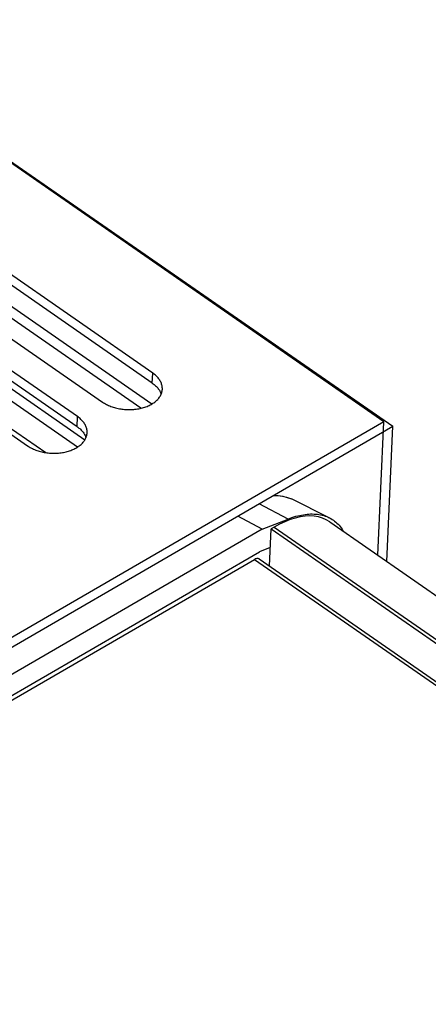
# Model space of a CAD drawing. Extents: x 0 to 594, y 0 to 420.
# Tile 48 of 58: x 509.68 to 514.39, y 140.16 to 151.52. Entities that reach past the tile are written whole.
import ezdxf

# ---------------------------------------------------------------- set-up
doc = ezdxf.new("R2010")
doc.units = 0
doc.header["$LTSCALE"] = 32.67
doc.layers.get('0').update_dxf_attribs({"linetype": 'CONTINUOUS'})
doc.layers.add('DATUM_AXIS', color=7, linetype='CONTINUOUS')
doc.layers.add('ROUNDS', color=7, linetype='CONTINUOUS')

msp = doc.modelspace()

# ---------------------------------------------------------------- linework, layer by layer
at = {"color": 7, "linetype": 'CONTINUOUS'}
for p, q in [((513.881, 146.879), (507.191, 151.518)), ((507.294, 151.465), (513.984, 146.826)), ((511.213, 147.44), (506.937, 150.405)), ((511.208, 147.324), (506.932, 150.29)), ((506.359, 150.07), (510.635, 147.105)), ((510.345, 146.937), (506.069, 149.902)), ((510.34, 146.821), (506.064, 149.787)), ((505.491, 149.567), (509.767, 146.602)), ((511.204, 147.083), (507.98, 149.319)), ((511.077, 147.034), (507.872, 149.256)), ((510.345, 146.586), (507.83, 148.33)), ((510.428, 146.667), (507.939, 148.393)), ((507.817, 148.021), (509.978, 146.522)), ((503.28, 140.623), (513.984, 146.826)), ((513.881, 146.879), (503.285, 140.739)), ((513.812, 145.338), (513.881, 146.879)), ((513.915, 145.267), (513.984, 146.826)), ((513.257, 145.723), (544.201, 124.265)), ((512.579, 145.642), (543.703, 124.059)), ((504.022, 140.443), (512.387, 145.29)), ((512.44, 145.295), (543.355, 123.858))]:
    msp.add_line(p, q, dxfattribs=at)
at = {"color": 9, "linetype": 'CONTINUOUS'}
for p, q in [((511.208, 147.324), (511.213, 147.44)), ((510.34, 146.821), (510.345, 146.937)), ((512.615, 145.663), (543.739, 124.08)), ((512.387, 145.29), (543.322, 123.838))]:
    msp.add_line(p, q, dxfattribs=at)
at = {"color": 7, "linetype": 'CONTINUOUS'}
for points in [[(511.324, 147.255), (511.324, 147.263), (511.323, 147.273), (511.322, 147.282), (511.321, 147.292), (511.319, 147.301), (511.316, 147.311), (511.313, 147.32), (511.309, 147.33), (511.305, 147.339), (511.3, 147.348), (511.295, 147.358), (511.289, 147.367), (511.282, 147.375), (511.275, 147.384), (511.268, 147.393), (511.26, 147.401), (511.252, 147.409), (511.243, 147.417), (511.233, 147.425), (511.224, 147.433), (511.213, 147.44)], [(511.208, 147.324), (511.218, 147.317), (511.228, 147.309), (511.238, 147.302), (511.246, 147.294), (511.255, 147.285), (511.263, 147.277), (511.27, 147.268), (511.277, 147.26), (511.284, 147.251), (511.29, 147.242), (511.295, 147.233), (511.3, 147.223), (511.304, 147.214), (511.308, 147.205), (511.31, 147.197)], [(510.635, 147.105), (510.645, 147.098), (510.656, 147.091), (510.668, 147.084), (510.68, 147.078), (510.692, 147.072), (510.704, 147.066), (510.717, 147.061), (510.73, 147.055), (510.743, 147.051), (510.757, 147.046), (510.771, 147.042), (510.785, 147.038), (510.799, 147.034), (510.814, 147.031), (510.828, 147.028), (510.843, 147.026), (510.858, 147.024), (510.873, 147.022), (510.888, 147.02), (510.903, 147.019), (510.918, 147.018), (510.933, 147.018), (510.949, 147.018), (510.964, 147.019), (510.979, 147.019), (510.994, 147.02), (511.008, 147.022), (511.023, 147.024), (511.038, 147.026), (511.052, 147.028), (511.066, 147.031), (511.08, 147.034), (511.094, 147.038), (511.108, 147.042), (511.121, 147.046), (511.134, 147.051), (511.147, 147.056), (511.159, 147.061), (511.171, 147.066), (511.183, 147.072), (511.194, 147.078), (511.205, 147.084), (511.216, 147.091), (511.226, 147.098), (511.236, 147.105), (511.245, 147.112), (511.254, 147.12), (511.262, 147.128), (511.27, 147.136), (511.277, 147.144), (511.284, 147.152), (511.29, 147.161), (511.296, 147.17), (511.301, 147.179), (511.306, 147.188), (511.31, 147.197), (511.314, 147.206), (511.317, 147.215), (511.319, 147.225), (511.321, 147.234), (511.323, 147.244), (511.324, 147.253), (511.324, 147.255)], [(510.456, 146.752), (510.456, 146.76), (510.455, 146.77), (510.455, 146.779), (510.453, 146.789), (510.451, 146.798), (510.448, 146.808), (510.445, 146.817), (510.441, 146.827), (510.437, 146.836), (510.432, 146.845), (510.427, 146.855), (510.421, 146.864), (510.414, 146.872), (510.408, 146.881), (510.4, 146.89), (510.392, 146.898), (510.384, 146.906), (510.375, 146.914), (510.365, 146.922), (510.356, 146.93), (510.345, 146.937)], [(510.34, 146.821), (510.35, 146.814), (510.36, 146.806), (510.37, 146.799), (510.378, 146.791), (510.387, 146.782), (510.395, 146.774), (510.402, 146.765), (510.409, 146.757), (510.416, 146.748), (510.422, 146.739), (510.427, 146.73), (510.432, 146.72), (510.436, 146.711), (510.44, 146.702), (510.442, 146.694)], [(509.767, 146.602), (509.777, 146.595), (509.788, 146.588), (509.8, 146.581), (509.812, 146.575), (509.824, 146.569), (509.836, 146.563), (509.849, 146.558), (509.862, 146.552), (509.876, 146.548), (509.889, 146.543), (509.903, 146.539), (509.917, 146.535), (509.931, 146.531), (509.946, 146.528), (509.96, 146.525), (509.975, 146.523), (509.99, 146.521), (510.005, 146.519), (510.02, 146.517), (510.035, 146.516), (510.05, 146.516), (510.065, 146.515), (510.081, 146.515), (510.096, 146.516), (510.111, 146.516), (510.126, 146.517), (510.14, 146.519), (510.155, 146.521), (510.17, 146.523), (510.184, 146.525), (510.198, 146.528), (510.212, 146.531), (510.226, 146.535), (510.24, 146.539), (510.253, 146.543), (510.266, 146.548), (510.279, 146.553), (510.291, 146.558), (510.303, 146.563), (510.315, 146.569), (510.326, 146.575), (510.337, 146.581), (510.348, 146.588), (510.358, 146.595), (510.368, 146.602), (510.377, 146.609), (510.386, 146.617), (510.394, 146.625), (510.402, 146.633), (510.409, 146.641), (510.416, 146.649), (510.422, 146.658), (510.428, 146.667), (510.433, 146.676), (510.438, 146.685), (510.442, 146.694), (510.446, 146.703), (510.449, 146.712), (510.452, 146.722), (510.453, 146.731), (510.455, 146.741), (510.456, 146.75), (510.456, 146.752)], [(512.44, 145.295), (512.437, 145.297), (512.43, 145.3), (512.422, 145.301), (512.414, 145.3), (512.405, 145.298), (512.396, 145.295), (512.387, 145.29)]]:
    msp.add_lwpolyline(points, dxfattribs=at)
at = {"layer": 'DATUM_AXIS', "color": 7, "linetype": 'CONTINUOUS'}
for p, q in [((513.25, 145.77), (512.813, 145.987)), ((512.477, 145.639), (512.775, 145.756)), ((512.477, 145.639), (503.161, 140.239)), ((512.559, 145.213), (512.579, 145.642)), ((512.615, 145.663), (512.579, 145.642)), ((503.948, 140.452), (512.446, 145.377)), ((512.569, 145.426), (512.446, 145.377))]:
    msp.add_line(p, q, dxfattribs=at)
for points in [[(513.257, 145.723), (513.216, 145.747), (513.173, 145.766), (513.127, 145.78), (513.077, 145.788), (513.026, 145.791), (512.972, 145.788), (512.915, 145.78), (512.858, 145.767), (512.798, 145.749), (512.738, 145.725), (512.677, 145.696), (512.615, 145.663)], [(512.775, 145.756), (512.798, 145.765), (512.82, 145.773), (512.843, 145.78), (512.865, 145.787), (512.887, 145.792), (512.909, 145.798), (512.931, 145.802), (512.952, 145.806), (512.973, 145.809), (512.994, 145.811), (513.015, 145.813), (513.035, 145.814), (513.055, 145.814), (513.075, 145.813), (513.095, 145.812), (513.114, 145.81), (513.132, 145.807), (513.151, 145.804), (513.169, 145.8), (513.186, 145.795), (513.204, 145.789), (513.221, 145.783), (513.237, 145.776), (513.25, 145.77)], [(513.25, 145.77), (513.253, 145.768), (513.269, 145.76), (513.284, 145.751), (513.298, 145.741), (513.312, 145.731), (513.326, 145.72), (513.339, 145.708), (513.352, 145.696), (513.364, 145.683), (513.376, 145.669), (513.387, 145.655), (513.398, 145.64), (513.408, 145.624), (513.414, 145.614)]]:
    msp.add_lwpolyline(points, dxfattribs=at)
at = {"layer": 'ROUNDS', "color": 9, "linetype": 'CONTINUOUS'}
msp.add_line((512.775, 145.756), (512.442, 145.932), dxfattribs=at)
at = {"layer": 'ROUNDS', "color": 7, "linetype": 'CONTINUOUS'}
msp.add_line((512.477, 145.639), (512.197, 145.79), dxfattribs=at)
at = {"layer": 'ROUNDS', "color": 9, "linetype": 'CONTINUOUS'}
msp.add_lwpolyline([(512.606, 146.028), (512.657, 146.027), (512.709, 146.021), (512.758, 146.009), (512.804, 145.991), (512.813, 145.987)], dxfattribs=at)
at = {"layer": 'ROUNDS', "color": 7, "linetype": 'CONTINUOUS'}
msp.add_lwpolyline([(512.61, 146.029), (512.661, 146.028), (512.715, 146.02), (512.766, 146.006), (512.813, 145.987)], dxfattribs=at)

doc.saveas('drawing.dxf')
